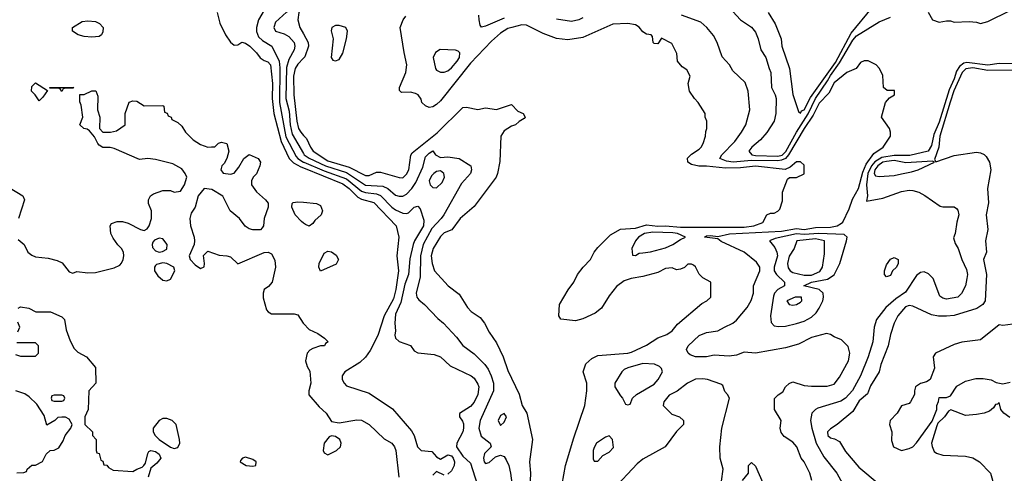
# Model space of a CAD drawing. Header units: inches. Extents: x 1793402 to 1900366, y 320852 to 470679.
# Tile 33 of 256: x 1838486 to 1843738, y 364648 to 367072. Entities that reach past the tile are written whole.
import ezdxf

# ---------------------------------------------------------------- set-up
doc = ezdxf.new("R2010")
doc.units = ezdxf.units.IN
doc.header["$MEASUREMENT"] = 0
doc.layers.add('B8336', color=7, linetype='Continuous')
doc.layers.add('B8346', color=7, linetype='Continuous')

msp = doc.modelspace()

# ---------------------------------------------------------------- linework, layer by layer
at = {"layer": 'B8336', "color": 4}
for points, elevation in [([(1840000, 367230.1), (1839994.4, 367225.6), (1839910, 367112.3), (1839850, 367059), (1839840.7, 367030), (1839851.3, 367010), (1839895.8, 366995.8), (1839921.4, 366981.4), (1839950.4, 366950), (1839954, 366930), (1839950.3, 366910), (1839921.4, 366858.6), (1839910, 366815.3), (1839904.7, 366650), (1839922.7, 366582.7), (1839928.4, 366510), (1839939.4, 366459.4), (1840000, 366357)], 192), ([(1839814.6, 367165.4), (1839760.4, 367070), (1839748.7, 367030), (1839748.9, 367008.9), (1839760.2, 366980.2), (1839780.5, 366960.5), (1839830.2, 366930.3), (1839870.2, 366850), (1839873.7, 366813.7), (1839871.1, 366630), (1839906.3, 366446.3), (1839961.4, 366341.4), (1839970.3, 366330), (1840000, 366311.3)], 188), ([(1839539.1, 367110), (1839552.8, 367052.8), (1839584, 366990), (1839610, 366951), (1839630, 366936), (1839650, 366938), (1839670, 366951.3), (1839690, 366946), (1839714, 366930), (1839750, 366894), (1839768.1, 366868.1), (1839790, 366853), (1839810, 366846.8), (1839824, 366830), (1839834.9, 366730), (1839833.4, 366650), (1839842.3, 366570), (1839880.1, 366420.1), (1839923.2, 366330), (1839947, 366307), (1839985.5, 366285.5), (1840000, 366279.7)], 184), ([(1840000, 367156.4), (1839975.2, 367110), (1839970.3, 367070), (1839981.1, 367030), (1840000, 366995.5)], 196), ([(1840000, 366865.1), (1839970, 366834), (1839954.9, 366810), (1839946.9, 366770), (1839947.7, 366670), (1839963.6, 366530), (1839973.7, 366490), (1839984.9, 366470), (1840000, 366453.7)], 196), ([(1838478, 365898), (1838510, 365870.8), (1838530.3, 365830.3), (1838550, 365813), (1838570, 365804.4), (1838637.3, 365797.3), (1838686, 365786), (1838713, 365773), (1838750, 365724.7), (1838770, 365718), (1838790, 365726), (1838850, 365718.8), (1838890, 365721), (1838990, 365746), (1839019.5, 365760.5), (1839029.4, 365770.6), (1839037.2, 365790), (1839041.2, 365810), (1839039, 365830), (1839029, 365850), (1839009.5, 365869.5), (1838985.4, 365905.4), (1838972.7, 365930), (1838969.2, 365970), (1838976.5, 365983.5), (1839006, 365994), (1839034, 365994), (1839064.5, 365984.5), (1839130, 365951), (1839150, 365946), (1839165.6, 365954.4), (1839177.2, 365970), (1839189.2, 366010), (1839189.3, 366050), (1839172.7, 366090), (1839172.7, 366110), (1839184, 366130), (1839199.5, 366140.5), (1839250, 366159.1), (1839290, 366158.8), (1839310, 366151), (1839344, 366156), (1839365.2, 366190), (1839377.2, 366230), (1839369.2, 366250), (1839350, 366274), (1839302, 366302), (1839210, 366325.2), (1839170, 366329.2), (1839124.7, 366324.7), (1838990, 366384), (1838969.1, 366389.1), (1838930, 366389.3), (1838910, 366402), (1838902, 366410), (1838885.6, 366445.6), (1838858, 366478), (1838846.3, 366486.3), (1838828, 366490), (1838806, 366510), (1838822, 366550), (1838814.6, 366614.6), (1838807.3, 366632.7), (1838807.3, 366672.7), (1838830, 366672), (1838870, 366692), (1838891.3, 366691.3), (1838903.6, 366663.6), (1838901, 366590), (1838914, 366550), (1838911, 366491), (1838930, 366471.3), (1838970, 366470.8), (1839002, 366478), (1839048.7, 366510), (1839048.9, 366571.1), (1839070, 366631.3), (1839090, 366638), (1839110, 366636), (1839150, 366612), (1839250, 366614), (1839254, 366610), (1839258, 366578), (1839272, 366572), (1839278, 366558), (1839294, 366550), (1839298, 366538), (1839330, 366522), (1839350, 366502), (1839370.9, 366470.9), (1839412, 366430), (1839450, 366404.7), (1839490, 366391.3), (1839508.4, 366391.6), (1839527.3, 366392.7), (1839547.3, 366412.7), (1839562, 366418), (1839591, 366410), (1839601, 366370), (1839590.7, 366329.3), (1839577.3, 366302.7), (1839564.7, 366290), (1839558, 366270), (1839571.1, 366251.1), (1839610, 366246), (1839630, 366251.3), (1839655.5, 366284.5), (1839682, 366330), (1839709.4, 366350.6), (1839758.8, 366330), (1839770.5, 366310), (1839767.3, 366290), (1839750, 366248.7), (1839731.3, 366230), (1839722, 366210), (1839722, 366190), (1839750, 366152), (1839798, 366110), (1839810.8, 366090.8), (1839810.8, 366070), (1839790.6, 366010), (1839786, 365970), (1839779.8, 365960.2), (1839770, 365949.2), (1839730, 365949.2), (1839710, 365954), (1839689.5, 365969.5), (1839659, 366010), (1839609.3, 366050), (1839569.4, 366129.4), (1839510, 366164), (1839470, 366169), (1839438.8, 366130), (1839422, 366070), (1839401.4, 366038.6), (1839393.7, 366010), (1839396.4, 365970), (1839417.3, 365910), (1839418.8, 365890), (1839416, 365870), (1839390.5, 365810), (1839395.5, 365790), (1839422.3, 365762.3), (1839450, 365742.8), (1839469.1, 365750.9), (1839472.3, 365770), (1839467.3, 365812.7), (1839490, 365834.8), (1839550, 365813.4), (1839590, 365810.4), (1839610, 365804), (1839650, 365766.8), (1839790, 365827.7), (1839810.6, 365830.6), (1839830, 365821), (1839847.7, 365787.7), (1839850.4, 365750), (1839832.4, 365670), (1839812.9, 365647.1), (1839790.7, 365630), (1839784, 365610), (1839785.5, 365585.5), (1839802.5, 365522.5), (1839810.6, 365510.6), (1839830, 365500.7), (1839950, 365500.7), (1839970, 365494.8), (1839998.8, 365450), (1840000, 365448.7)], 176), ([(1838430, 366174.8), (1838502, 366130), (1838511.3, 366110), (1838479.1, 366010)], 176), ([(1840000, 365984.9), (1839990, 365992.7), (1839955.1, 366030), (1839937.2, 366070), (1839939, 366090), (1839944.8, 366095.2), (1839970, 366099.3), (1840000, 366096.6)], 176), ([(1838478, 365530), (1838490, 365538), (1838534, 365530), (1838571.6, 365511.6), (1838650, 365511.3), (1838710, 365484.7), (1838724.7, 365470), (1838734.4, 365414.4), (1838755.3, 365355.3), (1838776, 365316), (1838796, 365296), (1838842, 365270), (1838890, 365214), (1838892, 365130), (1838854, 365090), (1838851.3, 364990), (1838834, 364950), (1838834, 364910), (1838874, 364870), (1838874, 364850), (1838894, 364830), (1838894, 364770), (1838898, 364758), (1838910, 364754), (1838918, 364718), (1838930, 364714), (1838934, 364694), (1838950, 364692), (1838959.6, 364679.6), (1838985.4, 364665.4), (1839090, 364658), (1839110, 364671), (1839139, 364681), (1839148, 364690), (1839156.4, 364703.6), (1839170, 364754), (1839175.3, 364764.7), (1839186, 364770), (1839210, 364766), (1839230, 364750.8), (1839238, 364730), (1839218, 364702), (1839184.7, 364675.3), (1839171.6, 364628.4)], 172), ([(1838476.4, 365403.6), (1838486, 365430), (1838476.4, 365456.4)], 172), ([(1838463.6, 365283.6), (1838490, 365274), (1838570, 365274), (1838586, 365290), (1838586, 365330), (1838570, 365346), (1838470, 365346)], 172), ([(1838470, 364651), (1838507.3, 364652.7), (1838522, 364658), (1838526, 364670), (1838550, 364692), (1838570, 364692), (1838608.4, 364711.6), (1838628, 364750), (1838649, 364771), (1838670, 364772), (1838694.6, 364785.4), (1838718, 364822), (1838729.1, 364850.9), (1838758, 364890), (1838766, 364910), (1838750, 364938), (1838730, 364948), (1838710, 364948), (1838690, 364946), (1838674, 364930), (1838630, 364906), (1838617.2, 364957.2), (1838577.2, 365017.2), (1838537.2, 365057.2), (1838513.6, 365073.6), (1838466, 365090)], 172)]:
    msp.add_lwpolyline(points, dxfattribs=dict(at, elevation=elevation))
for points, elevation in [([(1838870, 366977.2), (1838830, 366980.9), (1838798, 366990), (1838768, 367010), (1838768, 367030), (1838819, 367061), (1838850, 367066), (1838890, 367061), (1838910.9, 367050.9), (1838931.3, 367030), (1838930, 367006), (1838922, 366990), (1838910, 366982)], 176), ([(1838590, 366638), (1838569.3, 366669.3), (1838549, 366690), (1838550, 366714), (1838570, 366734), (1838634, 366694), (1838610, 366658)], 176), ([(1838710, 366688), (1838702, 366702), (1838690, 366706), (1838646, 366706), (1838646, 366710), (1838774, 366710), (1838770, 366706), (1838730, 366706), (1838718, 366702)], 176), ([(1839230, 365905.1), (1839205.3, 365894.7), (1839196.7, 365883.3), (1839192.7, 365870), (1839194.9, 365854.9), (1839210, 365836.3), (1839230, 365830.5), (1839247.2, 365832.8), (1839270, 365846), (1839272.3, 365870), (1839250, 365900.9)], 176), ([(1839250, 365773.2), (1839216, 365764), (1839210, 365758), (1839204.7, 365750), (1839204.7, 365730), (1839222.5, 365702.5), (1839250, 365681), (1839270, 365676), (1839290, 365686), (1839314, 365730), (1839308.7, 365750), (1839270, 365769.2)], 176), ([(1838710, 365066), (1838670, 365066), (1838658, 365062), (1838654, 365050), (1838658, 365038), (1838670, 365034), (1838710, 365034), (1838722, 365038), (1838726, 365050), (1838722, 365062)], 172), ([(1839270, 364941.6), (1839250, 364940.5), (1839230.7, 364930), (1839198, 364890), (1839197.1, 364870), (1839208.2, 364850), (1839229.3, 364829.3), (1839290, 364788.5), (1839310, 364782), (1839330, 364786), (1839339.3, 364810), (1839338, 364830), (1839320.7, 364910), (1839299.3, 364930)], 176), ([(1839690, 364735.3), (1839674, 364730), (1839663.6, 364716.4), (1839662, 364710), (1839694, 364690), (1839730, 364686.8), (1839746, 364690), (1839748, 364710), (1839730, 364722)], 176)]:
    msp.add_lwpolyline(points, close=True, dxfattribs=dict(at, elevation=elevation))
at = {"layer": 'B8346', "color": 4}
for points, elevation in [([(1842290, 367114.8), (1842331.3, 367070), (1842390, 367031), (1842410, 367004.7), (1842424.9, 366970), (1842438.8, 366910), (1842466, 366870), (1842482.8, 366810), (1842493.4, 366790), (1842495.5, 366710), (1842516.3, 366670), (1842520.5, 366650), (1842519.1, 366570), (1842510.3, 366529.6), (1842471.9, 366468.1), (1842438, 366430), (1842390.6, 366390), (1842375.5, 366370), (1842390.7, 366350), (1842410, 366345.5), (1842530, 366341.9), (1842552.3, 366347.7), (1842571.8, 366368.2), (1842628.8, 366471.2), (1842691.6, 366568.4), (1842729.9, 366650.1), (1842795.2, 366744.8), (1842810, 366774), (1842859.5, 366840.5), (1842930, 366962.4), (1842950, 366984.9), (1843070, 367059.1), (1843130, 367084.9)], 212), ([(1842478.8, 367110), (1842516.3, 367050), (1842547.3, 366970), (1842550.6, 366930), (1842592.7, 366810), (1842610, 366672), (1842640.7, 366580.7), (1842650, 366571.3), (1842655.6, 366584.4), (1842670, 366590.6), (1842703.8, 366656.2), (1842837.3, 366842.7), (1842920.8, 366999.2), (1843030, 367132)], 216), ([(1843331.6, 367111.6), (1843354, 367070), (1843390, 367058), (1843430, 367064.7), (1843450, 367064.7), (1843470, 367058), (1843550, 367062), (1843590, 367058), (1843610, 367051.3), (1843650, 367062), (1843770, 367121)], 212), ([(1841379.1, 364590), (1841398, 364690), (1841441.7, 364838.3), (1841501, 365010), (1841510.7, 365090), (1841510.8, 365130), (1841491.3, 365190), (1841506.4, 365233.6), (1841538, 365262), (1841570, 365277.2), (1841729.6, 365289.6), (1841750, 365296.2), (1841830, 365332.7), (1841890, 365372.7), (1841938, 365390), (1841966, 365410), (1841994.9, 365445.1), (1842124.5, 365555.5), (1842152, 365570), (1842172, 365590), (1842172, 365670), (1842130, 365692), (1842110, 365712), (1842090.6, 365750.6), (1842079.8, 365759.8), (1842070, 365766), (1842050, 365766), (1842032, 365748), (1842010, 365738.8), (1841990, 365734.8), (1841966.4, 365746.4), (1841930, 365742.8), (1841890, 365721), (1841810, 365699.1), (1841748, 365690), (1841710, 365676.3), (1841670, 365646), (1841630, 365596), (1841590, 365531), (1841556.2, 365503.8), (1841490, 365474), (1841450, 365462.8), (1841372, 365472), (1841362, 365490), (1841364.7, 365550), (1841410.7, 365629.3), (1841441, 365670), (1841461, 365710), (1841491, 365750), (1841530.8, 365790), (1841550.6, 365829.4), (1841570, 365855.3), (1841637.3, 365922.7), (1841690, 365952.7), (1841770, 365958), (1841830, 365975.5), (1841890, 365968.3), (1841930, 365969.8), (1842010, 365963.7), (1842350, 365963.1), (1842402, 365970), (1842450, 365989), (1842471.6, 366028.4), (1842490, 366038), (1842510, 366038), (1842530, 366048), (1842539.8, 366060.2), (1842555.3, 366104.7), (1842554.8, 366150), (1842581, 366219), (1842591.6, 366228.4), (1842630, 366228.7), (1842670, 366248), (1842670, 366294), (1842651.6, 366311.6), (1842630, 366312), (1842596, 366284), (1842569.3, 366270.7), (1842410, 366288.4), (1842330, 366279.6), (1842250, 366278.2), (1842150, 366288.9), (1842108.9, 366288.9), (1842070, 366297.1), (1842050.7, 366310), (1842047.5, 366332.5), (1842070, 366354), (1842110, 366379), (1842121, 366390), (1842130.8, 366410), (1842144.7, 366450), (1842145.4, 366474.6), (1842152, 366490), (1842152, 366530), (1842142, 366550), (1842142, 366570), (1842104.7, 366630), (1842084.7, 366650), (1842058, 366690), (1842052, 366730), (1842062, 366770), (1842043.6, 366803.6), (1842019.6, 366819.6), (1841994, 366850), (1841992, 366890), (1841963.6, 366943.6), (1841910, 366972), (1841890, 366942), (1841870, 366944.7), (1841864.7, 366950), (1841862, 366982), (1841854, 366990), (1841830, 366994.8), (1841810, 367006.8), (1841790, 367030.8), (1841770, 367044), (1841729.4, 367050.6), (1841650, 367047.3), (1841490, 366977.1), (1841410, 366963.8), (1841350, 366970.5), (1841278, 366998), (1841190, 367042), (1841164, 367044), (1841110.5, 367030.5), (1841090, 367023.7), (1841050, 366999.5), (1841002.4, 366957.6), (1840890, 366838.4), (1840730, 366638.8), (1840710, 366618.8), (1840690, 366606.8), (1840670, 366602.8), (1840650, 366611), (1840631, 366630), (1840626.8, 366646.8), (1840611.3, 366670), (1840598, 366678), (1840570, 366684.7), (1840522, 366682), (1840512.7, 366692.7), (1840512, 366710), (1840546, 366790), (1840551.3, 366830), (1840535.9, 366895.9), (1840516, 367030), (1840531, 367070), (1840546, 367090)], 204), ([(1841070, 367079.5), (1840970, 367036), (1840950, 367032), (1840942.8, 367042.8), (1840936, 367070), (1840935.3, 367095.3)], 208), ([(1841490, 367080.7), (1841468, 367070), (1841430, 367062), (1841350, 367073.4)], 208), ([(1842711, 364610), (1842700.7, 364650), (1842670.4, 364710.4), (1842654.8, 364730), (1842630.7, 364790), (1842610, 364814.8), (1842564.4, 364844.4), (1842547.2, 364867.2), (1842542.4, 364890), (1842546.8, 364930), (1842512, 364990), (1842512, 365048), (1842531.6, 365068.4), (1842556.9, 365083.1), (1842571.3, 365110), (1842590, 365128.7), (1842610, 365137.2), (1842670, 365117.2), (1842710, 365113.2), (1842793.6, 365113.6), (1842830, 365125.2), (1842858.5, 365161.5), (1842906, 365250), (1842914.8, 365290), (1842905.4, 365325.4), (1842870, 365362), (1842830, 365378), (1842810.7, 365390.7), (1842790, 365396), (1842710, 365374.8), (1842640.9, 365339.1), (1842570, 365318.8), (1842410, 365291), (1842350, 365294.8), (1842310, 365278.8), (1842270, 365274.8), (1842190, 365278.8), (1842148.9, 365271.1), (1842091.1, 365271.1), (1842062, 365282), (1842052, 365290), (1842042, 365310), (1842051.3, 365330), (1842110, 365384), (1842150, 365401.2), (1842210, 365409), (1842244.7, 365430), (1842290.3, 365449.7), (1842310, 365466), (1842366.6, 365533.4), (1842388.5, 365571.5), (1842400.5, 365610), (1842400.7, 365650), (1842433, 365730), (1842433.4, 365750), (1842416.8, 365776.8), (1842350.4, 365830.4), (1842226.9, 365886.9), (1842210, 365901), (1842138, 365910), (1842150, 365917.2), (1842170, 365919.3), (1842210, 365914), (1842271.8, 365928.2), (1842550, 365942.2), (1842630, 365956.8), (1842670, 365951.2), (1842730, 365961.1), (1842810, 365963.1), (1842846, 365970), (1842870, 365984.5), (1842876.3, 365990), (1842910, 366061.2), (1842927.7, 366112.2), (1842959.6, 366170), (1842983.2, 366256.8), (1843000.5, 366299.5), (1843042.5, 366357.5), (1843091, 366390), (1843130.6, 366449.4), (1843130.9, 366470.9), (1843124.7, 366490), (1843082, 366550), (1843104.7, 366630), (1843125.4, 366654.6), (1843152, 366670), (1843152.7, 366692.7), (1843112.7, 366692.7), (1843094, 366710), (1843090, 366774), (1843071.6, 366811.6), (1843054, 366830), (1843011.6, 366851.6), (1842990, 366852), (1842970, 366842), (1842948.4, 366811.6), (1842898, 366790), (1842830, 366734), (1842801.2, 366678.8), (1842750, 366626), (1842718.4, 366561.6), (1842670, 366490.2), (1842587.6, 366350), (1842570, 366330.2), (1842550, 366320.5), (1842530, 366318), (1842390, 366320.1), (1842291.1, 366311.1), (1842255.5, 366315.5), (1842220.7, 366330), (1842230.5, 366350), (1842299.9, 366420.1), (1842336.3, 366470), (1842358.8, 366510), (1842381, 366590), (1842370.8, 366690), (1842355.2, 366735.2), (1842290, 366798), (1842271.3, 366830), (1842233.7, 366873.7), (1842206.8, 366950), (1842187.1, 366987.1), (1842151, 367030), (1842118.5, 367058.5), (1842015.9, 367095.9)], 208), ([(1840000, 366995.5), (1840024.9, 366950), (1840026.7, 366930), (1840007.3, 366872.7), (1840000, 366865.1)], 196), ([(1843790, 366835.1), (1843710, 366837.7), (1843650, 366828.3), (1843537.6, 366842.4), (1843521.5, 366838.5), (1843499.1, 366820.9), (1843483.2, 366796.8), (1843470, 366755.1), (1843443, 366697), (1843390, 366523.7), (1843361.7, 366458.3), (1843350, 366399.3), (1843332, 366370), (1843233.4, 366346.6), (1843150, 366346), (1843084.1, 366335.9), (1843047.4, 366312.6), (1843029.4, 366290), (1843010.8, 366250), (1843002.6, 366190), (1843007.3, 366130), (1843002, 366102), (1843090, 366118), (1843190, 366154), (1843230, 366160.7), (1843250, 366159.1), (1843282, 366150), (1843313.2, 366133.2), (1843395.3, 366075.3), (1843410, 366071), (1843470, 366072), (1843483.6, 366063.6), (1843490, 366054), (1843494.8, 366030), (1843484, 365990), (1843476, 365930), (1843466.4, 365906.4), (1843475.3, 365875.3), (1843491, 365850), (1843511, 365790), (1843536.8, 365736.8), (1843541, 365710), (1843538.8, 365690), (1843530.6, 365649.4), (1843510, 365608.7), (1843490, 365589.3), (1843430, 365579), (1843410, 365584), (1843394.6, 365594.6), (1843359, 365690), (1843334.2, 365714.2), (1843310, 365725.2), (1843290, 365721.2), (1843270, 365705.2), (1843210, 365616), (1843159.2, 365580.8), (1843105.8, 365534.2), (1843056.3, 365470), (1843043, 365430), (1843036.4, 365350), (1843012.2, 365270), (1842970.3, 365170), (1842928.9, 365091.1), (1842890.6, 365050), (1842865.5, 365034.5), (1842744.1, 364995.9), (1842730.5, 364989.5), (1842711, 364970), (1842704, 364930), (1842710.9, 364889.1), (1842734.9, 364810), (1842776.1, 364736.1), (1842844, 364650), (1842874.2, 364594.2)], 212), ([(1843790, 366801.7), (1843650, 366799.6), (1843570, 366814.5), (1843531.8, 366808.2), (1843513.2, 366790), (1843469.2, 366690.8), (1843449.6, 366630.4), (1843394.7, 366450), (1843389.2, 366390), (1843364.7, 366324.7), (1843372, 366312), (1843470, 366346.8), (1843590, 366364), (1843610, 366360.7), (1843630.7, 366350.7), (1843641.4, 366341.4), (1843658, 366310), (1843665.5, 366270), (1843648, 366170), (1843652.8, 366092.8), (1843641.6, 366030), (1843650.6, 365950), (1843637.3, 365890), (1843642, 365830), (1843626.4, 365790), (1843642.4, 365710), (1843636.3, 365570), (1843624, 365550), (1843591.6, 365528.4), (1843470, 365491.6), (1843430, 365487.8), (1843387.7, 365487.7), (1843350, 365494.5), (1843250, 365541.6), (1843230, 365545.1), (1843210, 365538.4), (1843170.6, 365490), (1843150.5, 365450), (1843130.4, 365390), (1843118, 365330), (1843079.1, 365230), (1843070.4, 365190), (1843024.4, 365115.6), (1843007.3, 365072.7), (1842963.5, 365036.5), (1842930, 364979.3), (1842846, 364910), (1842810, 364886.6), (1842795.5, 364870), (1842796.3, 364850), (1842810, 364838), (1842832.8, 364832.8), (1842858, 364818), (1842890, 364766), (1842962, 364682), (1843070.5, 364590.5)], 216), ([(1840000, 366453.7), (1840016.2, 366436.2), (1840036.4, 366390), (1840052.2, 366370), (1840130, 366318.2), (1840243.1, 366283.1), (1840330, 366239.5), (1840350, 366239.5), (1840390, 366256.4), (1840410, 366256.4), (1840510, 366227.7), (1840530, 366227.3), (1840550, 366246), (1840560.9, 366270), (1840572, 366348), (1840580.1, 366359.9), (1840713.2, 366466.8), (1840850, 366601.6), (1840870, 366603.7), (1840930, 366591.4), (1840970, 366600.3), (1841030, 366591.8), (1841110, 366618), (1841143.7, 366583.7), (1841172, 366570), (1841182, 366550), (1841176.9, 366543.1), (1841150, 366528), (1841130.9, 366509.1), (1841110, 366502), (1841070, 366478), (1841052, 366450), (1841046.4, 366313.6), (1841034.8, 366250), (1841026.8, 366230), (1840910, 366074), (1840836, 366010), (1840790.5, 365949.5), (1840750, 365933.2), (1840730, 365914), (1840690.6, 365850), (1840681.6, 365810), (1840686, 365770), (1840698.8, 365730), (1840771, 365650), (1840830, 365604.7), (1840874.4, 365534.4), (1840893.7, 365513.7), (1840941.4, 365481.4), (1840966, 365450), (1840990, 365402), (1841030, 365344.7), (1841064.9, 365270), (1841090, 365198), (1841150, 365072), (1841166, 365010), (1841190.8, 364970), (1841220.7, 364830), (1841206, 364710), (1841210.4, 364650), (1841206.4, 364570)], 196), ([(1840000, 366357), (1840004.2, 366350), (1840030, 366332.4), (1840117.6, 366290), (1840230, 366255.2), (1840330, 366188.1), (1840423, 366183), (1840449.1, 366169.1), (1840490, 366134.4), (1840510, 366128.2), (1840530, 366128.2), (1840550, 366139.3), (1840578, 366170), (1840598.2, 366201.8), (1840636.9, 366283.1), (1840650, 366338.8), (1840670, 366358.8), (1840690, 366370.8), (1840704.7, 366350), (1840730, 366336), (1840770, 366338.8), (1840830, 366330.8), (1840892, 366290), (1840896, 366270), (1840890.7, 366250), (1840843.1, 366196.9), (1840748, 366030), (1840734.9, 366010), (1840684.4, 365955.6), (1840637.3, 365870), (1840623.2, 365810), (1840621.7, 365698.3), (1840600.5, 365610), (1840604.9, 365590), (1840615.2, 365575.2), (1840646, 365550), (1840715.5, 365475.5), (1840746, 365450), (1840816.1, 365376.1), (1840850, 365331), (1840910, 365286.8), (1840967.3, 365230), (1840985.1, 365205.1), (1841001.6, 365170), (1841012.7, 365130), (1841013, 365090), (1840942.4, 364930), (1840934.4, 364890), (1840946.7, 364846.7), (1840996.3, 364810), (1841001, 364790), (1840965.8, 364754.2), (1840960.7, 364730), (1840964, 364710), (1840970, 364701), (1840990, 364706.8), (1841023.2, 364736.8), (1841050, 364746), (1841070, 364738), (1841081.4, 364721.4), (1841094.8, 364690), (1841104, 364650), (1841120.5, 364530)], 192), ([(1840000, 366311.3), (1840002, 366310), (1840110, 366263.9), (1840230, 366220.6), (1840310, 366155.2), (1840330, 366148.3), (1840390, 366140.8), (1840410, 366131.7), (1840470.5, 366070), (1840490, 366055.8), (1840530, 366038), (1840550, 366036), (1840559.3, 366040.7), (1840590, 366070.7), (1840610, 366074.8), (1840621.4, 366061.4), (1840641.3, 366001.3), (1840639.5, 365970), (1840591.8, 365890), (1840585.3, 365870), (1840566.5, 365793.5), (1840560.3, 365710), (1840540.9, 365659.1), (1840518.4, 365561.6), (1840490, 365498), (1840487.3, 365450), (1840491, 365410), (1840486.4, 365386.4), (1840491.1, 365371.1), (1840510, 365352), (1840570, 365331.3), (1840590, 365302), (1840610, 365292), (1840696.4, 365283.6), (1840730, 365271.3), (1840782.5, 365222.5), (1840894.8, 365170), (1840910, 365157.3), (1840930, 365124.7), (1840934.4, 365110), (1840930.4, 365070), (1840910, 365029.2), (1840890, 365006), (1840831.6, 364968.4), (1840831.3, 364950), (1840847.7, 364927.7), (1840852.7, 364912.7), (1840852.7, 364890), (1840850.3, 364869.7), (1840817.1, 364810), (1840815.8, 364790), (1840850, 364739.3), (1840890, 364702.8), (1840926.7, 364590)], 188), ([(1840000, 366279.7), (1840210, 366195.6), (1840244, 366170), (1840290, 366124.4), (1840310, 366113.6), (1840374.7, 366094.7), (1840494, 365970), (1840507.7, 365910), (1840497.6, 365810), (1840507.2, 365730), (1840493, 365630), (1840480.3, 365579.7), (1840429.4, 365490.6), (1840395.6, 365384.4), (1840355.3, 365304.7), (1840330.2, 365269.8), (1840299.4, 365240.6), (1840220.7, 365190), (1840206, 365170), (1840206, 365150), (1840216.3, 365130), (1840230, 365116.3), (1840350, 365076.3), (1840473.7, 364993.7), (1840576.2, 364876.2), (1840590.4, 364850), (1840607.2, 364790), (1840627.7, 364770), (1840685.2, 364765.2), (1840710, 364736), (1840730, 364724.7), (1840770, 364748), (1840790, 364741.6), (1840798.7, 364730), (1840804.9, 364710), (1840803.8, 364690), (1840790, 364661.2), (1840770, 364644)], 184), ([(1840000, 366096.6), (1840070, 366090.4), (1840090, 366078.8), (1840100.5, 366050), (1840094, 366030), (1840061.1, 365998.9), (1840050, 365982), (1840030, 365969.2), (1840010, 365977.2), (1840000, 365984.9)], 176), ([(1840000, 365448.7), (1840030, 365416), (1840075.9, 365395.9), (1840112, 365370), (1840131, 365350), (1840118, 365342), (1840111.3, 365330), (1840090, 365329.3), (1840050, 365315.1), (1840034, 365306), (1840019.1, 365290), (1840010.6, 365250), (1840018.8, 365218.8), (1840034, 365194), (1840038.4, 365130), (1840027.7, 365090), (1840028.6, 365068.6), (1840083.8, 365003.8), (1840120.7, 364970), (1840150, 364926), (1840190, 364918), (1840285.1, 364934.9), (1840310, 364933), (1840350.5, 364910), (1840430, 364832.7), (1840470.6, 364810), (1840485.5, 364790), (1840492, 364770), (1840507.5, 364627.5)], 176), ([(1843810, 365449), (1843730, 365438), (1843710, 365442), (1843610, 365361.2), (1843510.6, 365349.4), (1843470, 365336), (1843371.3, 365290), (1843358, 365270), (1843364.7, 365210), (1843342, 365150), (1843322, 365138), (1843290, 365128.7), (1843264.7, 365110), (1843258, 365090), (1843258, 365070), (1843238, 365030), (1843230, 365022), (1843190, 365008.7), (1843166, 364970), (1843128.2, 364930), (1843125.5, 364910), (1843138.8, 364870), (1843136.9, 364823.1), (1843147.3, 364790), (1843190, 364771), (1843230, 364780.5), (1843250, 364790.5), (1843270, 364810.6), (1843353.6, 364926.4), (1843378, 364990), (1843378, 365010), (1843387.3, 365032.7), (1843390, 365054), (1843430, 365054), (1843450, 365062), (1843485.2, 365114.8), (1843530, 365141), (1843585.6, 365154.4), (1843625.6, 365154.4), (1843667.1, 365147.1), (1843694.4, 365134.4), (1843730, 365126), (1843770, 365136)], 224), ([(1842230, 364606), (1842239.1, 364670), (1842222.8, 364730), (1842221, 364790), (1842231, 364890), (1842271.3, 365050), (1842262, 365070), (1842246.4, 365086.4), (1842236.9, 365116.9), (1842225.4, 365125.4), (1842154, 365150), (1842130, 365153.4), (1842090, 365150.6), (1842048.7, 365130), (1841992.5, 365087.5), (1841950, 365066), (1841922, 365030), (1841918, 365010), (1841964, 364964), (1842006, 364950), (1842026, 364930), (1842026, 364910), (1841990, 364872), (1841929.5, 364790.5), (1841810, 364724), (1841780.1, 364699.9), (1841650, 364560.5)], 204), ([(1843767.3, 364947.3), (1843735.3, 364970), (1843719, 364990), (1843710, 365026), (1843702, 365018), (1843690, 365015.3), (1843681, 364999), (1843659.1, 364980.9), (1843630.5, 364969.5), (1843590, 364962.7), (1843530, 364957.2), (1843452.7, 364987.3), (1843439.6, 364980.4), (1843418, 364950), (1843383.5, 364916.5), (1843377.3, 364902.7), (1843350.4, 364810), (1843352.3, 364792.3), (1843364.4, 364764.4), (1843375.9, 364755.9), (1843410, 364744.9), (1843530, 364740.7), (1843570.5, 364730.5), (1843604.7, 364710), (1843664.7, 364650), (1843687.7, 364567.7)], 224), ([(1842341, 364610), (1842374, 364650), (1842374, 364690), (1842390, 364706), (1842410, 364686), (1842450, 364598)], 208), ([(1840750, 364639), (1840710, 364658), (1840690, 364638)], 184)]:
    msp.add_lwpolyline(points, dxfattribs=dict(at, elevation=elevation))
for points, elevation in [([(1840190, 367041.2), (1840170, 367041.2), (1840151.3, 367030), (1840147.3, 367012.7), (1840157.3, 366970), (1840147.7, 366870), (1840156, 366856), (1840170, 366851), (1840190, 366858.8), (1840210, 366892), (1840229.2, 366970), (1840234, 367010), (1840226, 367030)], 204), ([(1840728.2, 366911.8), (1840703.8, 366896.2), (1840690.8, 366870), (1840704, 366810), (1840710, 366801), (1840730, 366790.8), (1840750, 366790.7), (1840770, 366799.1), (1840790, 366814), (1840819.3, 366850), (1840832.3, 366870), (1840833.6, 366893.6), (1840824, 366904), (1840810, 366909)], 208), ([(1843150, 366318.7), (1843110, 366314), (1843090, 366309.7), (1843063.2, 366290), (1843047.8, 366270), (1843044.4, 366250), (1843050, 366238), (1843070, 366234), (1843150, 366238.4), (1843190, 366248.2), (1843242, 366258), (1843278, 366270), (1843366, 366310), (1843355.3, 366315.3), (1843212.4, 366307.6)], 216), ([(1840730, 366263.7), (1840710, 366260.9), (1840694.8, 366250), (1840683.1, 366236.9), (1840670.7, 366210), (1840674.8, 366190), (1840690, 366174.8), (1840710, 366174), (1840738.6, 366201.4), (1840751.8, 366230), (1840749.2, 366250)], 192), ([(1841863.2, 365936.8), (1841818.8, 365930), (1841787.3, 365910), (1841770.8, 365890), (1841751.3, 365850), (1841754, 365814), (1841770, 365812), (1841790, 365824.7), (1841810, 365826.8), (1841850, 365830.7), (1841930, 365853.4), (1841970, 365870.7), (1842010, 365897.3), (1842038, 365910), (1841995.3, 365930), (1841970, 365932.7)], 208), ([(1842749.2, 365929.2), (1842670, 365923.8), (1842630, 365928.4), (1842516.5, 365903.5), (1842486, 365890), (1842514.6, 365854.6), (1842524.9, 365830), (1842527.3, 365810), (1842510.6, 365750), (1842510.7, 365730), (1842522.8, 365710), (1842566, 365670), (1842564.7, 365650), (1842530, 365629.5), (1842512.7, 365610), (1842506, 365594), (1842490.5, 365490.5), (1842494, 365454), (1842510, 365436), (1842533.4, 365433.4), (1842570, 365434.9), (1842630, 365448.2), (1842670, 365460.4), (1842710, 365482), (1842734.7, 365505.3), (1842750, 365531), (1842769.6, 365570.4), (1842774, 365590), (1842771.1, 365611.1), (1842749.7, 365629.7), (1842668, 365650), (1842708.7, 365670), (1842793.9, 365686.1), (1842831, 365709), (1842860.5, 365770), (1842896.2, 365890), (1842899.3, 365910), (1842883.3, 365923.3)], 212), ([(1842730, 365900.3), (1842631.3, 365890), (1842617.3, 365850), (1842590, 365809.2), (1842582, 365770), (1842585.4, 365745.4), (1842594.9, 365730), (1842610, 365720.3), (1842670, 365706.4), (1842710, 365707.7), (1842753.2, 365726.8), (1842767.6, 365750), (1842778.9, 365821.1), (1842778, 365890)], 216), ([(1840090, 365728), (1840082, 365750), (1840084, 365770), (1840110, 365824.7), (1840130, 365834.8), (1840150, 365830.8), (1840173.2, 365813.2), (1840186, 365790), (1840174.8, 365765.2)], 176), ([(1843110, 365698), (1843098, 365710), (1843098, 365730), (1843110, 365762), (1843130, 365792), (1843150, 365802), (1843170.9, 365790.9), (1843171.3, 365770), (1843162, 365750), (1843142, 365730), (1843130, 365706)], 208), ([(1842655.3, 365590), (1842622, 365590), (1842578, 365570), (1842591.1, 365551.1), (1842610, 365547.3), (1842630, 365551), (1842650, 365562.8), (1842657.2, 365570)], 216), ([(1841810, 365235.6), (1841730, 365212.3), (1841710, 365202.7), (1841697.3, 365190), (1841661, 365130), (1841661, 365110), (1841690, 365062), (1841702, 365050), (1841718, 365018), (1841730, 365014), (1841742, 365018), (1841755.3, 365050), (1841775.3, 365070), (1841870, 365125.5), (1841892.3, 365150), (1841914, 365190), (1841909.2, 365209.2), (1841899.3, 365219.3), (1841872.1, 365232.1)], 208), ([(1841070, 364968), (1841050, 364958), (1841038, 364930), (1841050, 364904.7), (1841070, 364922), (1841082, 364950)], 196), ([(1840150, 364849.2), (1840136.8, 364843.2), (1840110.8, 364810), (1840104, 364770), (1840110, 364758), (1840130, 364746.8), (1840175.3, 364770), (1840197.2, 364790), (1840201.2, 364810), (1840193.2, 364830), (1840170, 364845.2)], 176), ([(1841630, 364848), (1841610, 364842), (1841562, 364810), (1841550, 364786), (1841544.7, 364770), (1841545.4, 364725.4), (1841550, 364714), (1841570, 364714), (1841596.4, 364743.6), (1841630, 364762), (1841654, 364786), (1841648, 364830)], 208)]:
    msp.add_lwpolyline(points, close=True, dxfattribs=dict(at, elevation=elevation))

doc.saveas('drawing.dxf')
